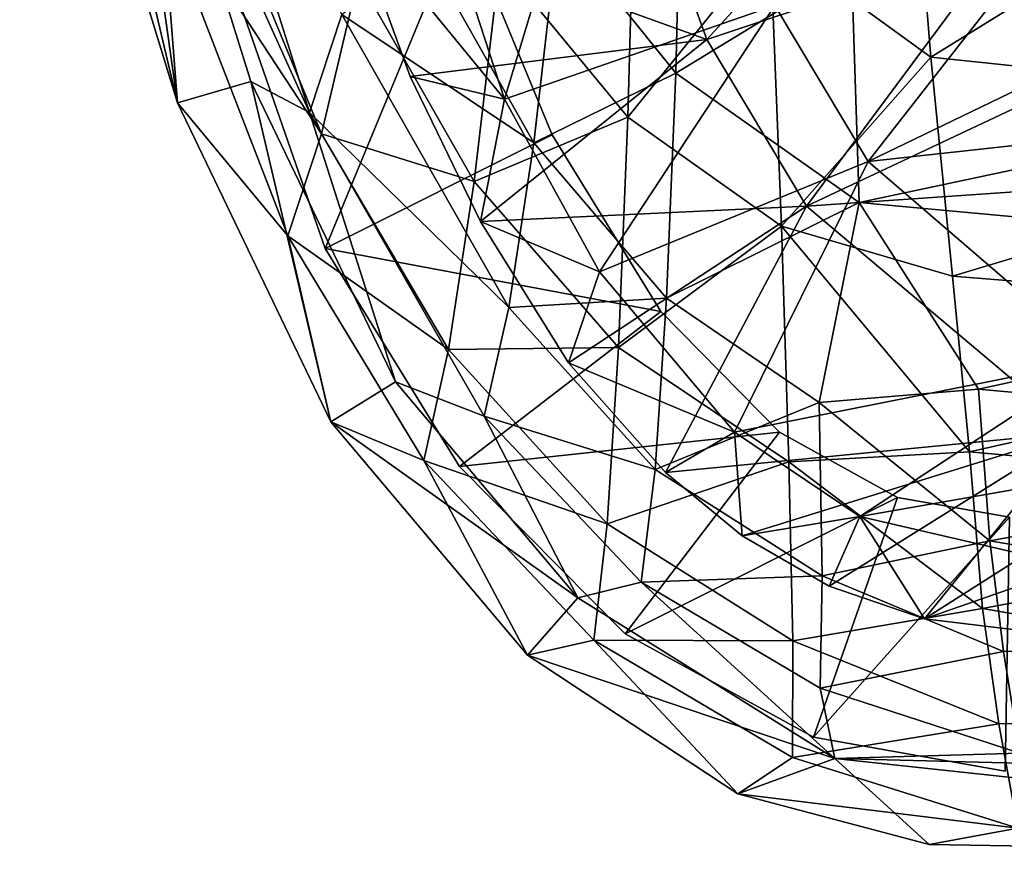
# Model space of a CAD drawing. Header units: inches. Extents: x -6.5 to 6.5, y -4.4 to 4.5.
# Tile 1 of 22: x -6.3 to -4.7, y -4.4 to -3.1. Entities that reach past the tile are written whole.
import ezdxf

# ---------------------------------------------------------------- set-up
doc = ezdxf.new("R2010")
doc.units = ezdxf.units.IN
doc.layers.get('0').update_dxf_attribs({"true_color": 0xc2ced6})

msp = doc.modelspace()

# ---------------------------------------------------------------- linework, layer by layer
for points in [[(-6.0521, -2.7197), (-6.0107, -3.2499), (-6.2555, -2.2138), (-6.0521, -2.7197)], [(-6.0107, -3.2499), (-6.1754, -2.7112), (-6.2555, -2.2138), (-6.0107, -3.2499)], [(-5.2891, -2.5325), (-5.7229, -2.5712), (-5.504, -3.244), (-5.2891, -2.5325)], [(-5.504, -3.244), (-5.0849, -3.0991), (-5.2891, -2.5325), (-5.504, -3.244)], [(-5.7434, -2.9514), (-5.4035, -2.5612), (-5.1903, -3.1519), (-5.7434, -2.9514)], [(-4.841, -2.7695), (-5.1903, -3.1519), (-5.4035, -2.5612), (-4.841, -2.7695)], [(-5.504, -3.244), (-5.7229, -2.5712), (-5.7434, -2.9514), (-5.504, -3.244)], [(-6.0521, -2.7197), (-6.0044, -2.6359), (-5.806, -3.2649), (-6.0521, -2.7197)], [(-5.7559, -3.1127), (-5.806, -3.2649), (-6.0044, -2.6359), (-5.7559, -3.1127)], [(-5.782, -3.4759), (-5.5697, -2.9616), (-6.0557, -2.6876), (-5.782, -3.4759)], [(-5.782, -3.4759), (-6.0557, -2.6876), (-5.5697, -2.9616), (-5.782, -3.4759)], [(-6.0557, -2.6876), (-6.0557, -2.6876), (-5.782, -3.4759), (-6.0557, -2.6876)], [(-5.782, -3.4759), (-5.782, -3.4759), (-6.0557, -2.6876), (-5.782, -3.4759)], [(-6.0635, -2.8774), (-6.1754, -2.7112), (-6.0107, -3.2499), (-6.0635, -2.8774)], [(-5.806, -3.2649), (-5.8973, -3.2168), (-6.0521, -2.7197), (-5.806, -3.2649)], [(-6.0107, -3.2499), (-6.0521, -2.7197), (-5.8973, -3.2168), (-6.0107, -3.2499)], [(-4.0956, -2.717), (-4.8719, -2.8231), (-4.8428, -3.1791), (-4.0956, -2.717)], [(-4.8428, -3.1791), (-3.9785, -3.2694), (-4.0956, -2.717), (-4.8428, -3.1791)], [(-5.1903, -3.1519), (-4.841, -2.7695), (-4.7304, -2.9982), (-5.1903, -3.1519)], [(-5.42, -2.9779), (-5.2286, -2.7822), (-5.2385, -3.2037), (-5.42, -2.9779)], [(-5.2385, -3.2037), (-5.2286, -2.7822), (-4.9657, -3.0376), (-5.2385, -3.2037)], [(-4.8719, -2.8231), (-5.0918, -2.9982), (-4.8428, -3.1791), (-4.8719, -2.8231)], [(-5.5112, -3.0311), (-5.3125, -3.2719), (-5.3008, -2.8403), (-5.5112, -3.0311)], [(-5.3125, -3.2719), (-5.0918, -2.9982), (-5.3008, -2.8403), (-5.3125, -3.2719)], [(-5.7878, -3.2978), (-5.9408, -2.9241), (-6.0635, -2.8774), (-5.7878, -3.2978)], [(-6.0635, -2.8774), (-5.8399, -3.4562), (-5.7878, -3.2978), (-6.0635, -2.8774)], [(-6.0107, -3.2499), (-5.8399, -3.4562), (-6.0635, -2.8774), (-6.0107, -3.2499)], [(-5.9408, -2.9241), (-5.7878, -3.2978), (-5.7308, -3.0564), (-5.9408, -2.9241)], [(-4.6277, -2.9401), (-5.0849, -3.0991), (-4.94, -3.3408), (-4.6277, -2.9401)], [(-4.6277, -2.9401), (-4.94, -3.3408), (-4.5019, -3.1292), (-4.6277, -2.9401)], [(-5.504, -3.244), (-5.7434, -2.9514), (-5.6501, -3.2089), (-5.504, -3.244)], [(-5.1903, -3.1519), (-5.6501, -3.2089), (-5.7434, -2.9514), (-5.1903, -3.1519)], [(-5.4299, -3.2997), (-5.5697, -2.9616), (-5.782, -3.4759), (-5.4299, -3.2997)], [(-5.4299, -3.2997), (-5.782, -3.4759), (-5.5697, -2.9616), (-5.4299, -3.2997)], [(-5.4299, -3.2997), (-5.4299, -3.2997), (-5.5697, -2.9616), (-5.4299, -3.2997)], [(-5.5697, -2.9616), (-5.5697, -2.9616), (-5.4299, -3.2997), (-5.5697, -2.9616)], [(-5.6281, -3.0116), (-5.42, -2.9779), (-5.4585, -3.3121), (-5.6281, -3.0116)], [(-5.4585, -3.3121), (-5.42, -2.9779), (-5.2385, -3.2037), (-5.4585, -3.3121)], [(-5.3125, -3.2719), (-5.0747, -3.4412), (-5.0918, -2.9982), (-5.3125, -3.2719)], [(-5.1903, -3.1519), (-4.7304, -2.9982), (-5.0355, -3.41), (-5.1903, -3.1519)], [(-5.0918, -2.9982), (-5.0747, -3.4412), (-4.8428, -3.1791), (-5.0918, -2.9982)], [(-4.5942, -3.2024), (-5.0355, -3.41), (-4.7304, -2.9982), (-4.5942, -3.2024)], [(-5.7559, -3.1127), (-5.6281, -3.0116), (-5.4585, -3.3121), (-5.7559, -3.1127)], [(-5.7308, -3.0564), (-5.551, -3.3718), (-5.5112, -3.0311), (-5.7308, -3.0564)], [(-5.551, -3.3718), (-5.3125, -3.2719), (-5.5112, -3.0311), (-5.551, -3.3718)], [(-5.2385, -3.2037), (-4.9657, -3.0376), (-4.9538, -3.4045), (-5.2385, -3.2037)], [(-4.9538, -3.4045), (-4.9657, -3.0376), (-3.964, -3.1941), (-4.9538, -3.4045)], [(-5.551, -3.3718), (-5.7308, -3.0564), (-5.7878, -3.2978), (-5.551, -3.3718)], [(-5.806, -3.2649), (-5.7559, -3.1127), (-5.4973, -3.5674), (-5.806, -3.2649)], [(-5.4585, -3.3121), (-5.4973, -3.5674), (-5.7559, -3.1127), (-5.4585, -3.3121)], [(-5.0849, -3.0991), (-5.504, -3.244), (-5.3564, -3.5121), (-5.0849, -3.0991)], [(-5.3564, -3.5121), (-4.94, -3.3408), (-5.0849, -3.0991), (-5.3564, -3.5121)], [(-4.94, -3.3408), (-4.3601, -3.2774), (-4.5019, -3.1292), (-4.94, -3.3408)], [(-5.1903, -3.1519), (-5.541, -3.4338), (-5.6501, -3.2089), (-5.1903, -3.1519)], [(-5.541, -3.4338), (-5.1903, -3.1519), (-5.0355, -3.41), (-5.541, -3.4338)], [(-5.0747, -3.4412), (-4.8093, -3.5186), (-4.8428, -3.1791), (-5.0747, -3.4412)], [(-3.9785, -3.2694), (-4.8428, -3.1791), (-4.8093, -3.5186), (-3.9785, -3.2694)], [(-5.4585, -3.3121), (-5.2385, -3.2037), (-5.2526, -3.5526), (-5.4585, -3.3121)], [(-5.2526, -3.5526), (-5.2385, -3.2037), (-4.9538, -3.4045), (-5.2526, -3.5526)], [(-5.0355, -3.41), (-4.5942, -3.2024), (-4.4354, -3.3686), (-5.0355, -3.41)], [(-3.964, -3.1941), (-3.8889, -3.5028), (-4.9538, -3.4045), (-3.964, -3.1941)], [(-6.0107, -3.2499), (-5.8973, -3.2168), (-5.7731, -3.7445), (-6.0107, -3.2499)], [(-5.6726, -3.6823), (-5.8973, -3.2168), (-5.806, -3.2649), (-5.6726, -3.6823)], [(-5.8973, -3.2168), (-5.6726, -3.6823), (-5.7731, -3.7445), (-5.8973, -3.2168)], [(-5.504, -3.244), (-5.6501, -3.2089), (-5.541, -3.4338), (-5.504, -3.244)], [(-5.8399, -3.4562), (-6.0107, -3.2499), (-5.7731, -3.7445), (-5.8399, -3.4562)], [(-5.3564, -3.5121), (-5.504, -3.244), (-5.541, -3.4338), (-5.3564, -3.5121)], [(-5.4973, -3.5674), (-5.5356, -3.7358), (-5.806, -3.2649), (-5.4973, -3.5674)], [(-5.806, -3.2649), (-5.5356, -3.7358), (-5.6726, -3.6823), (-5.806, -3.2649)], [(-5.551, -3.3718), (-5.3273, -3.6294), (-5.3125, -3.2719), (-5.551, -3.3718)], [(-5.3273, -3.6294), (-5.0747, -3.4412), (-5.3125, -3.2719), (-5.3273, -3.6294)], [(-4.3601, -3.2774), (-4.94, -3.3408), (-4.5829, -3.6486), (-4.3601, -3.2774)], [(-4.8093, -3.5186), (-3.8968, -3.5915), (-3.9785, -3.2694), (-4.8093, -3.5186)], [(-5.5905, -3.6323), (-5.7878, -3.2978), (-5.8399, -3.4562), (-5.5905, -3.6323)], [(-5.7878, -3.2978), (-5.5905, -3.6323), (-5.551, -3.3718), (-5.7878, -3.2978)], [(-5.782, -3.4759), (-5.2614, -3.5737), (-5.4299, -3.2997), (-5.782, -3.4759)], [(-5.782, -3.4759), (-5.4299, -3.2997), (-5.2614, -3.5737), (-5.782, -3.4759)], [(-5.4973, -3.5674), (-5.4585, -3.3121), (-5.2526, -3.5526), (-5.4973, -3.5674)], [(-5.2614, -3.5737), (-5.2614, -3.5737), (-5.4299, -3.2997), (-5.2614, -3.5737)], [(-5.4299, -3.2997), (-5.4299, -3.2997), (-5.2614, -3.5737), (-5.4299, -3.2997)], [(-4.94, -3.3408), (-5.3564, -3.5121), (-5.1474, -3.7608), (-4.94, -3.3408)], [(-5.1474, -3.7608), (-4.5829, -3.6486), (-4.94, -3.3408), (-5.1474, -3.7608)], [(-5.3273, -3.6294), (-5.551, -3.3718), (-5.5905, -3.6323), (-5.3273, -3.6294)], [(-4.6192, -3.7613), (-5.0355, -3.41), (-4.4354, -3.3686), (-4.6192, -3.7613)], [(-5.0355, -3.41), (-5.4047, -3.6533), (-5.541, -3.4338), (-5.0355, -3.41)], [(-5.2543, -3.823), (-5.4047, -3.6533), (-5.0355, -3.41), (-5.2543, -3.823)], [(-5.2543, -3.823), (-5.0355, -3.41), (-4.6192, -3.7613), (-5.2543, -3.823)], [(-4.9538, -3.4045), (-5.0159, -3.7146), (-5.2526, -3.5526), (-4.9538, -3.4045)], [(-4.9538, -3.4045), (-4.7693, -3.6938), (-5.0159, -3.7146), (-4.9538, -3.4045)], [(-3.8889, -3.5028), (-4.7693, -3.6938), (-4.9538, -3.4045), (-3.8889, -3.5028)], [(-5.541, -3.4338), (-5.4047, -3.6533), (-5.3564, -3.5121), (-5.541, -3.4338)], [(-5.3273, -3.6294), (-5.063, -3.8068), (-5.0747, -3.4412), (-5.3273, -3.6294)], [(-5.0747, -3.4412), (-4.783, -3.7912), (-4.8093, -3.5186), (-5.0747, -3.4412)], [(-5.0747, -3.4412), (-5.063, -3.8068), (-4.783, -3.7912), (-5.0747, -3.4412)], [(-5.8399, -3.4562), (-5.6291, -3.8047), (-5.5905, -3.6323), (-5.8399, -3.4562)], [(-5.8399, -3.4562), (-5.7731, -3.7445), (-5.6291, -3.8047), (-5.8399, -3.4562)], [(-5.2614, -3.5737), (-5.782, -3.4759), (-5.5734, -3.8139), (-5.2614, -3.5737)], [(-5.2614, -3.5737), (-5.5734, -3.8139), (-5.782, -3.4759), (-5.2614, -3.5737)], [(-5.782, -3.4759), (-5.782, -3.4759), (-5.5734, -3.8139), (-5.782, -3.4759)], [(-5.5734, -3.8139), (-5.5734, -3.8139), (-5.782, -3.4759), (-5.5734, -3.8139)], [(-3.8889, -3.5028), (-3.8951, -3.7732), (-4.7693, -3.6938), (-3.8889, -3.5028)], [(-5.1474, -3.7608), (-5.3564, -3.5121), (-5.4047, -3.6533), (-5.1474, -3.7608)], [(-3.8968, -3.5915), (-4.8093, -3.5186), (-4.783, -3.7912), (-3.8968, -3.5915)], [(-5.2526, -3.5526), (-5.2705, -3.8186), (-5.4973, -3.5674), (-5.2526, -3.5526)], [(-5.2705, -3.8186), (-5.2526, -3.5526), (-5.0159, -3.7146), (-5.2705, -3.8186)], [(-5.5356, -3.7358), (-5.4973, -3.5674), (-5.2705, -3.8186), (-5.5356, -3.7358)], [(-5.2614, -3.5737), (-5.5734, -3.8139), (-5.0776, -3.7608), (-5.2614, -3.5737)], [(-5.2614, -3.5737), (-5.0776, -3.7608), (-5.5734, -3.8139), (-5.2614, -3.5737)], [(-5.0776, -3.7608), (-5.0776, -3.7608), (-5.2614, -3.5737), (-5.0776, -3.7608)], [(-5.2614, -3.5737), (-5.2614, -3.5737), (-5.0776, -3.7608), (-5.2614, -3.5737)], [(-4.783, -3.7912), (-3.9027, -3.8711), (-3.8968, -3.5915), (-4.783, -3.7912)], [(-5.3449, -3.9026), (-5.5905, -3.6323), (-5.6291, -3.8047), (-5.3449, -3.9026)], [(-5.5905, -3.6323), (-5.3449, -3.9026), (-5.3273, -3.6294), (-5.5905, -3.6323)], [(-5.063, -3.8068), (-5.3273, -3.6294), (-5.3449, -3.9026), (-5.063, -3.8068)], [(-5.4047, -3.6533), (-5.2543, -3.823), (-5.1474, -3.7608), (-5.4047, -3.6533)], [(-4.5829, -3.6486), (-5.1474, -3.7608), (-4.9529, -3.8912), (-4.5829, -3.6486)], [(-4.5297, -3.8173), (-4.5829, -3.6486), (-4.9529, -3.8912), (-4.5297, -3.8173)], [(-5.7731, -3.7445), (-5.6726, -3.6823), (-5.3901, -4.0176), (-5.7731, -3.7445)], [(-5.3901, -4.0176), (-5.6726, -3.6823), (-5.5356, -3.7358), (-5.3901, -4.0176)], [(-4.7693, -3.6938), (-4.7517, -3.929), (-5.0159, -3.7146), (-4.7693, -3.6938)], [(-4.7517, -3.929), (-4.7693, -3.6938), (-3.8951, -3.7732), (-4.7517, -3.929)], [(-5.0159, -3.7146), (-5.0116, -3.9834), (-5.2705, -3.8186), (-5.0159, -3.7146)], [(-4.7517, -3.929), (-5.0116, -3.9834), (-5.0159, -3.7146), (-4.7517, -3.929)], [(-5.2705, -3.8186), (-5.2919, -3.9934), (-5.5356, -3.7358), (-5.2705, -3.8186)], [(-5.5356, -3.7358), (-5.2919, -3.9934), (-5.3901, -4.0176), (-5.5356, -3.7358)], [(-5.6291, -3.8047), (-5.7731, -3.7445), (-5.4682, -4.1062), (-5.6291, -3.8047)], [(-5.7731, -3.7445), (-5.3901, -4.0176), (-5.4682, -4.1062), (-5.7731, -3.7445)], [(-5.3169, -4.0734), (-5.0776, -3.7608), (-5.5734, -3.8139), (-5.3169, -4.0734)], [(-5.3169, -4.0734), (-5.5734, -3.8139), (-5.0776, -3.7608), (-5.3169, -4.0734)], [(-5.3169, -4.0734), (-4.8948, -3.8619), (-5.0776, -3.7608), (-5.3169, -4.0734)], [(-5.3169, -4.0734), (-5.0776, -3.7608), (-4.8948, -3.8619), (-5.3169, -4.0734)], [(-5.2543, -3.823), (-5.1352, -3.9215), (-5.1474, -3.7608), (-5.2543, -3.823)], [(-4.6192, -3.7613), (-5.1352, -3.9215), (-5.2543, -3.823), (-4.6192, -3.7613)], [(-4.9529, -3.8912), (-5.1474, -3.7608), (-5.1352, -3.9215), (-4.9529, -3.8912)], [(-4.6192, -3.7613), (-5.0003, -3.9995), (-5.1352, -3.9215), (-4.6192, -3.7613)], [(-4.8948, -3.8619), (-4.8948, -3.8619), (-5.0776, -3.7608), (-4.8948, -3.8619)], [(-5.0776, -3.7608), (-5.0776, -3.7608), (-4.8948, -3.8619), (-5.0776, -3.7608)], [(-4.8527, -4.0501), (-5.0003, -3.9995), (-4.6192, -3.7613), (-4.8527, -4.0501)], [(-4.8527, -4.0501), (-4.6192, -3.7613), (-4.5389, -3.9405), (-4.8527, -4.0501)], [(-3.8951, -3.7732), (-3.8161, -4.0875), (-4.7517, -3.929), (-3.8951, -3.7732)], [(-5.063, -3.8068), (-4.7629, -4.0343), (-4.783, -3.7912), (-5.063, -3.8068)], [(-3.9027, -3.8711), (-4.783, -3.7912), (-4.7629, -4.0343), (-3.9027, -3.8711)], [(-5.6291, -3.8047), (-5.3653, -4.083), (-5.3449, -3.9026), (-5.6291, -3.8047)], [(-5.4682, -4.1062), (-5.3653, -4.083), (-5.6291, -3.8047), (-5.4682, -4.1062)], [(-5.5734, -3.8139), (-5.5734, -3.8139), (-5.3169, -4.0734), (-5.5734, -3.8139)], [(-5.3169, -4.0734), (-5.3169, -4.0734), (-5.5734, -3.8139), (-5.3169, -4.0734)], [(-5.3449, -3.9026), (-5.0571, -4.0844), (-5.063, -3.8068), (-5.3449, -3.9026)], [(-4.7629, -4.0343), (-5.063, -3.8068), (-5.0571, -4.0844), (-4.7629, -4.0343)], [(-5.2919, -3.9934), (-5.2705, -3.8186), (-5.0116, -3.9834), (-5.2919, -3.9934)], [(-4.5297, -3.8173), (-4.9529, -3.8912), (-4.6966, -3.9508), (-4.5297, -3.8173)], [(-5.0247, -4.2336), (-4.8948, -3.8619), (-5.3169, -4.0734), (-5.0247, -4.2336)], [(-5.0247, -4.2336), (-5.3169, -4.0734), (-4.8948, -3.8619), (-5.0247, -4.2336)], [(-4.8948, -3.8619), (-5.0247, -4.2336), (-4.7209, -3.8926), (-4.8948, -3.8619)], [(-4.8948, -3.8619), (-4.7209, -3.8926), (-5.0247, -4.2336), (-4.8948, -3.8619)], [(-4.7209, -3.8926), (-4.7209, -3.8926), (-4.8948, -3.8619), (-4.7209, -3.8926)], [(-4.8948, -3.8619), (-4.8948, -3.8619), (-4.7209, -3.8926), (-4.8948, -3.8619)], [(-4.7629, -4.0343), (-3.819, -4.1974), (-3.9027, -3.8711), (-4.7629, -4.0343)], [(-4.9529, -3.8912), (-5.1352, -3.9215), (-5.0003, -3.9995), (-4.9529, -3.8912)], [(-4.8527, -4.0501), (-4.9529, -3.8912), (-5.0003, -3.9995), (-4.8527, -4.0501)], [(-4.6966, -3.9508), (-4.9529, -3.8912), (-4.8527, -4.0501), (-4.6966, -3.9508)], [(-5.0571, -4.0844), (-5.3449, -3.9026), (-5.3653, -4.083), (-5.0571, -4.0844)], [(-4.7277, -4.2863), (-4.7209, -3.8926), (-5.0247, -4.2336), (-4.7277, -4.2863)], [(-4.7277, -4.2863), (-5.0247, -4.2336), (-4.7209, -3.8926), (-4.7277, -4.2863)], [(-5.0116, -3.9834), (-4.7517, -3.929), (-4.7304, -4.1009), (-5.0116, -3.9834)], [(-3.8161, -4.0875), (-4.7304, -4.1009), (-4.7517, -3.929), (-3.8161, -4.0875)], [(-4.8527, -4.0501), (-4.5389, -3.9405), (-4.6988, -4.0689), (-4.8527, -4.0501)], [(-4.8527, -4.0501), (-4.6988, -4.0689), (-4.6966, -3.9508), (-4.8527, -4.0501)], [(-5.0116, -3.9834), (-5.0144, -4.1577), (-5.2919, -3.9934), (-5.0116, -3.9834)], [(-4.7304, -4.1009), (-5.0144, -4.1577), (-5.0116, -3.9834), (-4.7304, -4.1009)], [(-4.9917, -4.2665), (-5.3901, -4.0176), (-5.2919, -3.9934), (-4.9917, -4.2665)], [(-5.2919, -3.9934), (-5.0144, -4.1577), (-4.9917, -4.2665), (-5.2919, -3.9934)], [(-5.4682, -4.1062), (-5.3901, -4.0176), (-4.9917, -4.2665), (-5.4682, -4.1062)], [(-5.0571, -4.0844), (-4.7377, -4.2129), (-4.7629, -4.0343), (-5.0571, -4.0844)], [(-4.7377, -4.2129), (-3.819, -4.1974), (-4.7629, -4.0343), (-4.7377, -4.2129)], [(-5.3169, -4.0734), (-5.3169, -4.0734), (-5.0247, -4.2336), (-5.3169, -4.0734)], [(-5.0247, -4.2336), (-5.0247, -4.2336), (-5.3169, -4.0734), (-5.0247, -4.2336)], [(-5.3653, -4.083), (-5.4682, -4.1062), (-5.1421, -4.3214), (-5.3653, -4.083)], [(-5.3653, -4.083), (-5.0572, -4.2652), (-5.0571, -4.0844), (-5.3653, -4.083)], [(-5.1421, -4.3214), (-5.0572, -4.2652), (-5.3653, -4.083), (-5.1421, -4.3214)], [(-4.7377, -4.2129), (-5.0571, -4.0844), (-5.0572, -4.2652), (-4.7377, -4.2129)], [(-4.7052, -4.2584), (-4.7304, -4.1009), (-3.8161, -4.0875), (-4.7052, -4.2584)], [(-4.7304, -4.1009), (-4.7052, -4.2584), (-5.0144, -4.1577), (-4.7304, -4.1009)], [(-4.9917, -4.2665), (-5.1421, -4.3214), (-5.4682, -4.1062), (-4.9917, -4.2665)], [(-4.9917, -4.2665), (-5.0144, -4.1577), (-4.7052, -4.2584), (-4.9917, -4.2665)], [(-4.7377, -4.2129), (-4.7079, -4.3748), (-3.819, -4.1974), (-4.7377, -4.2129)], [(-5.0572, -4.2652), (-4.7079, -4.3748), (-4.7377, -4.2129), (-5.0572, -4.2652)], [(-5.0247, -4.2336), (-5.0247, -4.2336), (-4.7277, -4.2863), (-5.0247, -4.2336)], [(-4.7277, -4.2863), (-4.7277, -4.2863), (-5.0247, -4.2336), (-4.7277, -4.2863)], [(-3.5526, -4.3035), (-4.9917, -4.2665), (-4.7052, -4.2584), (-3.5526, -4.3035)], [(-4.7079, -4.3748), (-5.0572, -4.2652), (-5.1421, -4.3214), (-4.7079, -4.3748)], [(-4.8455, -4.4001), (-5.1421, -4.3214), (-4.9917, -4.2665), (-4.8455, -4.4001)], [(-3.5542, -4.4215), (-4.8455, -4.4001), (-4.9917, -4.2665), (-3.5542, -4.4215)], [(-4.9917, -4.2665), (-3.5526, -4.3035), (-3.5542, -4.4215), (-4.9917, -4.2665)], [(-5.1421, -4.3214), (-4.8455, -4.4001), (-4.7079, -4.3748), (-5.1421, -4.3214)], [(-3.5542, -4.4215), (-4.7079, -4.3748), (-4.8455, -4.4001), (-3.5542, -4.4215)]]:
    msp.add_lwpolyline(points)

doc.saveas('drawing.dxf')
